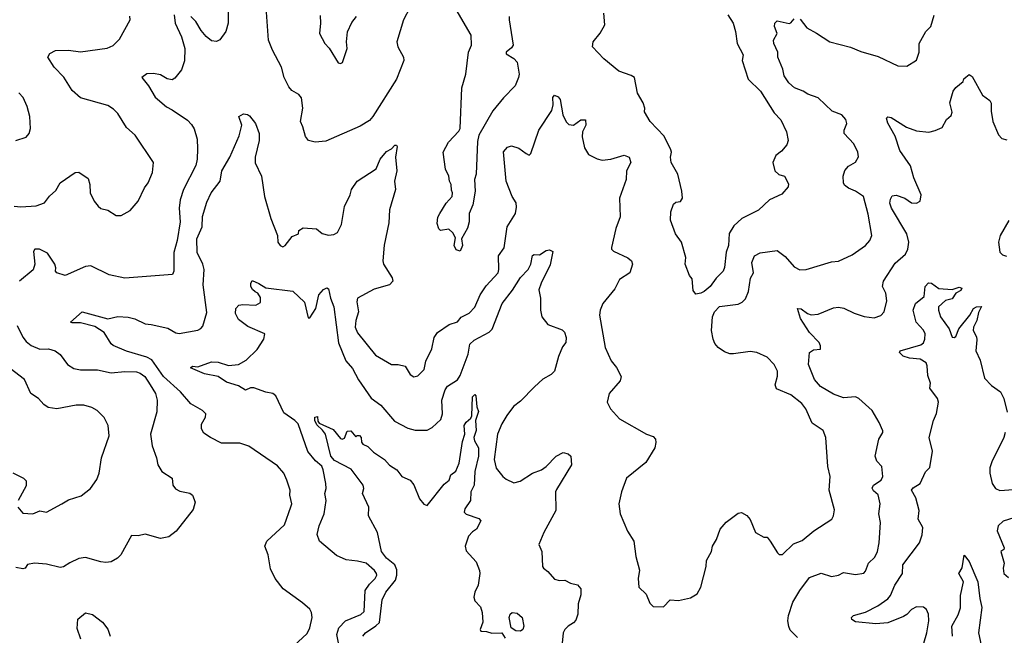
# Model space of a CAD drawing. Extents: x 2133489 to 2292442, y 756223 to 916462.
# Tile 71 of 256: x 2136787 to 2142581, y 839411 to 843035. Entities that reach past the tile are written whole.
import ezdxf

# ---------------------------------------------------------------- set-up
doc = ezdxf.new("R2010")
doc.units = 0

msp = doc.modelspace()

# ---------------------------------------------------------------- linework, layer by layer
at = {"layer": '0CON20XD'}
for points in [[(2137696.1, 843063.9), (2137701.9, 843015), (2137739.5, 842935), (2137759.1, 842865), (2137756.1, 842793.9), (2137739.8, 842740.2), (2137699.7, 842690.3), (2137685, 842681.2), (2137655, 842688.1), (2137615, 842711.1), (2137575, 842718.9), (2137535, 842715.7), (2137506.2, 842695), (2137545.5, 842645), (2137585, 842578.9), (2137651.6, 842521.6), (2137683.9, 842503.9), (2137775, 842444.3), (2137798.9, 842418.9), (2137813.2, 842393.2), (2137831.4, 842331.4), (2137833.8, 842275), (2137832.1, 842215), (2137823.1, 842176.9), (2137751.2, 842035), (2137732.3, 841975), (2137726.2, 841925), (2137730.9, 841845), (2137714.6, 841735), (2137694.5, 841665), (2137694, 841555), (2137686.2, 841535), (2137405, 841512.9), (2137313.1, 841533.1), (2137205, 841586.5), (2137175, 841582.5), (2137055, 841530), (2137005, 841544.3), (2136998, 841555), (2137000, 841575), (2136993.1, 841595), (2136951.5, 841661.5), (2136904.1, 841684.1), (2136876, 841684), (2136868.8, 841671.2), (2136876.9, 841595), (2136867.2, 841562.8), (2136786.2, 841495)], [(2138013.3, 843095), (2138013.1, 843015), (2137999.4, 842965), (2137965, 842917.5), (2137945, 842906.7), (2137915, 842911.2), (2137885, 842936), (2137855, 842972), (2137824, 843025), (2137794.5, 843054.5)], [(2139082.9, 843105), (2139046.2, 843035), (2139005.8, 842905), (2139011.4, 842875), (2139045.8, 842815), (2139047.5, 842795), (2139004.3, 842685), (2138865.6, 842465), (2138845, 842441.4), (2138790.9, 842409.1), (2138588.9, 842321.1), (2138525, 842314.2), (2138487.5, 842325), (2138468.3, 842348.3), (2138453.8, 842405), (2138439.2, 842435), (2138453.1, 842515), (2138445.7, 842575), (2138428.8, 842595), (2138388, 842618), (2138370.8, 842640.8), (2138343.8, 842695), (2138328.5, 842755), (2138275.5, 842855), (2138251.1, 842915), (2138237, 843107)], [(2138555, 843060), (2138558, 843015), (2138552, 842955), (2138582, 842895), (2138607.6, 842867.6), (2138660.7, 842780.7), (2138675, 842777.5), (2138685.9, 842784.1), (2138714, 842865), (2138710, 842905), (2138715.9, 842964.1), (2138741.7, 843018.3), (2138770, 843055)], [(2139327.5, 842032.5), (2139326.2, 842065), (2139316.2, 842085), (2139313.3, 842115), (2139292, 842155), (2139278.8, 842255), (2139310, 842315), (2139371.3, 842378.7), (2139379.4, 842395), (2139388, 842635), (2139411.9, 842715), (2139428.9, 842845), (2139446, 842885), (2139444, 842945), (2139356, 843095)], [(2140954.1, 843064.1), (2140984.7, 843014.7), (2140998.9, 842965), (2141008.2, 842895), (2141045, 842827.5), (2141037.5, 842795), (2141074.5, 842684.5), (2141146.5, 842615), (2141226.2, 842486.2), (2141265.7, 842445), (2141300, 842375), (2141308.8, 842325), (2141301.7, 842298.3), (2141269.7, 842260.3), (2141236.2, 842235), (2141218.8, 842195), (2141230, 842145), (2141254.3, 842124.3), (2141287.5, 842115), (2141310.7, 842069.3), (2141308.3, 842051.7), (2141272.3, 842007.7), (2141200, 841975), (2141135.4, 841914.6), (2141036, 841865), (2140988.9, 841821.1), (2140962.7, 841777.3), (2140957.5, 841705), (2140944.4, 841665.6), (2140934.3, 841575.7), (2140926, 841555), (2140885.7, 841514.3), (2140850, 841465), (2140815, 841434.4), (2140795, 841424.2), (2140765, 841420), (2140750.7, 841440.7), (2140745, 841510), (2140728.3, 841528.3), (2140703.3, 841595), (2140707.5, 841635), (2140681.2, 841725), (2140646.2, 841775), (2140615.8, 841855), (2140618.6, 841905), (2140635, 841950), (2140648.6, 841961.4), (2140675, 841965.8), (2140687.5, 841985), (2140684.4, 842025), (2140660, 842125), (2140620, 842195), (2140616.2, 842225), (2140623.3, 842255), (2140618.3, 842268.3), (2140578.9, 842348.9), (2140496.7, 842435), (2140463, 842493), (2140466.7, 842515), (2140456, 842545), (2140422.2, 842602.2), (2140404.5, 842694.5), (2140385, 842707.1), (2140312, 842732), (2140224.4, 842804.4), (2140157.5, 842875), (2140162, 842905), (2140203.6, 842956.4), (2140230.8, 843005), (2140224.1, 843074.1)], [(2141378.9, 843038.9), (2141418.3, 842988.3), (2141475, 842956), (2141555, 842905.6), (2141675, 842873.1), (2141737.6, 842847.6), (2141838.3, 842818.3), (2141955, 842764.3), (2142007.9, 842762.1), (2142065, 842796.2), (2142079.2, 842845), (2142080.8, 842895), (2142119.2, 842965), (2142149.2, 842995), (2142168.7, 843061.3)], [(2136755, 841938.1), (2136793.2, 841933.2), (2136885, 841940), (2136933.2, 841956.8), (2136963, 841997), (2137000.3, 842029.7), (2137025, 842074.2), (2137113.3, 842135), (2137135, 842137.5), (2137189.7, 842099.7), (2137200.8, 842065), (2137202.5, 842015), (2137225.9, 841965.9), (2137248.3, 841938.3), (2137265, 841923.3), (2137305, 841913.8), (2137355, 841882.5), (2137385, 841883.3), (2137437.3, 841912.7), (2137484.1, 841965.9), (2137521.4, 842045), (2137544, 842075), (2137569.2, 842135), (2137574, 842195), (2137466, 842355), (2137415, 842400), (2137365, 842484), (2137339.3, 842509.3), (2137305, 842530.8), (2137145, 842575.6), (2137095, 842619.2), (2137047.3, 842697.3), (2136990, 842755), (2136953.3, 842815), (2136963.6, 842836.4), (2136997, 842853), (2137075, 842855.6), (2137145, 842846.7), (2137302.6, 842867.4), (2137337.3, 842882.7), (2137375, 842921.2), (2137438, 843035), (2137435.7, 843055.7)], [(2138401.2, 839348.8), (2138478.9, 839421.1), (2138494.3, 839455), (2138507.5, 839515), (2138504.1, 839544.1), (2138493.9, 839563.9), (2138451.7, 839601.7), (2138336.7, 839685), (2138290, 839745), (2138262.8, 839802.8), (2138248.9, 839885), (2138230, 839935), (2138240.6, 839965), (2138345, 840062), (2138383.4, 840166.6), (2138388.1, 840185), (2138377.1, 840235), (2138378.8, 840265), (2138359.2, 840325), (2138340.8, 840365), (2138305, 840409.2), (2138135, 840524.2), (2138082.6, 840542.6), (2137975, 840542.9), (2137910, 840575), (2137871.3, 840601.3), (2137856.8, 840626.8), (2137856.9, 840653.1), (2137880.8, 840695), (2137882, 840715), (2137862.5, 840735), (2137795, 840774.5), (2137734.4, 840844.4), (2137633.6, 840935), (2137565, 841031.8), (2137535, 841048.6), (2137415, 841083.3), (2137337.3, 841117.3), (2137325.9, 841125.9), (2137285, 841194.2), (2137228.4, 841228.4), (2137145, 841250.9), (2137095, 841250), (2137086, 841255), (2137155.3, 841314.7), (2137305, 841274.8), (2137365, 841287.1), (2137425, 841284.6), (2137465, 841274.6), (2137525, 841245.4), (2137560.8, 841240.8), (2137659.1, 841219.1), (2137705, 841191.9), (2137725, 841186.9), (2137835, 841206.9), (2137853.5, 841216.5), (2137865, 841231.2), (2137888.2, 841311.8), (2137867.6, 841475), (2137871.8, 841565), (2137865.8, 841595.8), (2137831.2, 841665), (2137830, 841745), (2137860.7, 841815), (2137863.6, 841876.4), (2137888.1, 841961.9), (2137913.6, 842015), (2137966.7, 842085), (2137976.1, 842145), (2138024.5, 842225), (2138078.3, 842351.7), (2138093.8, 842415), (2138077.1, 842465), (2138105, 842480.3), (2138127.8, 842477.8), (2138139.3, 842469.3), (2138174.4, 842424.4), (2138196.4, 842365), (2138195.5, 842325), (2138172.1, 842225), (2138172.3, 842192.3), (2138210, 842115), (2138228.6, 841995), (2138264.3, 841864.3), (2138303.8, 841765), (2138306.7, 841725), (2138320, 841705), (2138335, 841698.8), (2138350, 841705), (2138391.2, 841758.8), (2138427.5, 841775), (2138430, 841795), (2138455, 841810), (2138533.9, 841803.9), (2138566.4, 841776.4), (2138605, 841766), (2138635, 841770), (2138657.8, 841782.2), (2138680.2, 841829.8), (2138698.9, 841935), (2138732, 842005), (2138740, 842035), (2138773.3, 842085), (2138885, 842156.7), (2138908.8, 842215), (2138945, 842258.8), (2138974.1, 842275.9), (2138995, 842296.2), (2139005, 842297.5), (2139008, 842288), (2138998.6, 842225), (2139006.7, 842145), (2138993.5, 842085), (2138998.5, 842035), (2138962.9, 841915), (2138959.8, 841840.2), (2138931.4, 841708.6), (2138923.1, 841615), (2138927.5, 841595), (2138978, 841515), (2138982, 841495), (2138963.3, 841475), (2138872.1, 841447.9), (2138774, 841395), (2138771.4, 841375), (2138780.9, 841315), (2138765, 841263.3), (2138761.2, 841225), (2138775, 841192.2), (2138880.5, 841060.5), (2138975, 841005.8), (2139015, 841005.7), (2139055, 840996), (2139085, 840946.2), (2139107, 840933), (2139130.7, 840939.3), (2139167.1, 840975), (2139177.5, 841025), (2139213.2, 841096.8), (2139226, 841165), (2139246.6, 841193.4), (2139315, 841240), (2139364.1, 841255.9), (2139385.6, 841284.4), (2139432.6, 841307.4), (2139465, 841342), (2139496.5, 841415), (2139531.5, 841468.5), (2139601.8, 841545), (2139607.5, 841565), (2139604.6, 841645), (2139638, 841692), (2139656.2, 841815), (2139704.6, 841895), (2139711.1, 841931.1), (2139708, 841958), (2139684.4, 841995), (2139650.4, 842085), (2139635, 842257.5), (2139656.7, 842285), (2139681.7, 842291.7), (2139725, 842278.8), (2139768.3, 842248.3), (2139785, 842237.5), (2139795, 842247.5), (2139841.4, 842385), (2139919.2, 842500.8), (2139925.5, 842535), (2139923.5, 842576.5), (2139935, 842590.8), (2139955, 842581.4), (2139967.8, 842565), (2139983.6, 842475), (2140003.4, 842433.4), (2140017.7, 842417.7), (2140045, 842413.8), (2140090, 842445), (2140116.7, 842445), (2140119.2, 842415), (2140099.4, 842375), (2140096.9, 842345), (2140110.2, 842280.2), (2140135, 842240.8), (2140185, 842215.7), (2140215, 842208.1), (2140265, 842214.4), (2140345, 842237.1), (2140372.9, 842225), (2140384.3, 842195), (2140358.6, 842145), (2140356.7, 842095), (2140317.1, 841985), (2140321.1, 841875), (2140295.6, 841805), (2140269.2, 841695), (2140270, 841685), (2140282.2, 841672.2), (2140365, 841634), (2140387.5, 841615), (2140394, 841595), (2140377.5, 841545), (2140315.8, 841505), (2140290, 841450), (2140218, 841365), (2140202, 841325), (2140199.2, 841295), (2140232.5, 841105), (2140267.3, 841027.3), (2140298.3, 840988.3), (2140326, 840935), (2140320.5, 840909.5), (2140256.7, 840835), (2140243.6, 840783.6), (2140263.3, 840745), (2140316.7, 840685), (2140475, 840594.2), (2140515, 840582), (2140528, 840565), (2140530.8, 840545), (2140524, 840515), (2140471.3, 840428.7), (2140358.8, 840335), (2140328, 840255), (2140312, 840185), (2140320, 840125), (2140363.2, 840023.2), (2140400.8, 839965), (2140412.5, 839875), (2140433.8, 839795), (2140426, 839745), (2140431.2, 839695), (2140473.6, 839653.6), (2140495, 839600), (2140515, 839580), (2140575, 839577.5), (2140615, 839618.8), (2140663.9, 839616.1), (2140735, 839630.8), (2140774, 839655), (2140795.6, 839695), (2140826.9, 839815), (2140829.1, 839850.9), (2140858.9, 839905), (2140864.5, 839935.5), (2140888.1, 839975), (2140908.6, 840035), (2140943.8, 840076.2), (2141015, 840130), (2141035, 840133.3), (2141065, 840116.7), (2141085, 840092.5), (2141117.5, 840015), (2141165, 839987.5), (2141185, 839987.5), (2141204.1, 839964.1), (2141245.8, 839895.8), (2141256.1, 839886.1), (2141275, 839886.2), (2141341.3, 839948.7), (2141390.9, 839969.1), (2141460, 840025), (2141566.2, 840095), (2141576, 840115), (2141581.2, 840148.8), (2141550, 840265), (2141556.7, 840345), (2141541.9, 840405), (2141530, 840575), (2141515, 840616.7), (2141449.7, 840659.7), (2141412.2, 840745), (2141389.5, 840775), (2141325, 840827.1), (2141241.2, 840861.2), (2141233.5, 840885), (2141245.8, 840935.8), (2141245.8, 840965), (2141225.8, 841005), (2141185, 841049.2), (2141125, 841075.6), (2141085, 841082.2), (2140988.2, 841068.2), (2140965, 841068.8), (2140935, 841079.1), (2140896.9, 841105), (2140878.5, 841128.5), (2140867.3, 841155), (2140858.2, 841205), (2140863.8, 841285), (2140875.5, 841315), (2140905, 841346.4), (2141015, 841360.8), (2141037.8, 841372.3), (2141058, 841392), (2141076.7, 841435), (2141087.5, 841512.5), (2141105.5, 841544.5), (2141094.7, 841605), (2141111.4, 841645), (2141145, 841663.3), (2141245, 841675.6), (2141291.9, 841641.9), (2141345, 841580), (2141377.7, 841562.3), (2141415, 841563.8), (2141565, 841610), (2141605, 841614), (2141685, 841650.8), (2141765, 841706), (2141790, 841735), (2141802, 841765), (2141779.7, 841890.3), (2141753.4, 841993.4), (2141706.2, 842025), (2141663.8, 842043.8), (2141641.5, 842061.5), (2141635.7, 842075), (2141633.1, 842115), (2141641.7, 842148.3), (2141665, 842172.5), (2141704.4, 842195.6), (2141722.3, 842227.7), (2141719.4, 842255), (2141695.6, 842305), (2141639.2, 842365), (2141639.4, 842385), (2141653.5, 842425), (2141648.5, 842448.5), (2141625, 842474.5), (2141567.7, 842497.7), (2141485, 842575.7), (2141425, 842596.2), (2141397.5, 842615), (2141346.7, 842635), (2141313, 842663), (2141286.2, 842705), (2141277.5, 842745), (2141248, 842815), (2141248, 842845), (2141224, 842895), (2141222.5, 842915), (2141243.8, 842955), (2141229.4, 842995), (2141230, 843015), (2141245, 843029.2), (2141315, 843013.8), (2141325, 843016.7), (2141345, 843040)], [(2139667.5, 843055), (2139666.7, 843035), (2139690.6, 842885), (2139680.9, 842869.1), (2139650, 842845), (2139650, 842835), (2139695, 842806.7), (2139715.4, 842785), (2139725.5, 842715), (2139722.9, 842695), (2139702.5, 842645), (2139634.2, 842575), (2139571.2, 842498.8), (2139488.6, 842355), (2139480.9, 842319.1), (2139473.6, 842126.4), (2139462.5, 842095), (2139466.7, 842025), (2139453.3, 841945), (2139431.2, 841895), (2139432, 841845), (2139422.3, 841807.7), (2139386.7, 841745), (2139392.5, 841705), (2139378.3, 841671.7), (2139355, 841680), (2139343.8, 841705), (2139351.7, 841751.7), (2139335, 841780), (2139311.7, 841801.7), (2139263.9, 841793.9), (2139254.1, 841804.1), (2139243.8, 841835), (2139248, 841872), (2139258.8, 841895), (2139296.7, 841955), (2139331.2, 841995), (2139333.8, 842015), (2139327.5, 842032.5)], [(2141635, 840809.4), (2141575, 840830.8), (2141498.8, 840875), (2141465, 840916.7), (2141428, 841005), (2141433.8, 841075), (2141457.7, 841092.3), (2141500, 841095), (2141498.6, 841115), (2141491.9, 841135), (2141433.9, 841193.9), (2141381.2, 841275), (2141364.3, 841335.7), (2141385, 841332.2), (2141422.9, 841305), (2141445, 841298), (2141485, 841301.2), (2141575, 841338.9), (2141605, 841343.1), (2141636.4, 841336.4), (2141697, 841307), (2141757, 841287), (2141815, 841280), (2141855, 841293.8), (2141873.8, 841315), (2141889.7, 841380.3), (2141882.9, 841425), (2141864.3, 841465), (2141869.4, 841495), (2141938.6, 841601.4), (2141999.5, 841655), (2142013.8, 841685), (2142018.5, 841725), (2142008.4, 841775), (2141917.5, 841925), (2141908, 841955), (2141910.9, 841979.1), (2141921.9, 841998.1), (2141945, 842001.2), (2141995, 841984), (2142035, 841957.5), (2142065, 841954.3), (2142085, 841967.5), (2142092, 842005), (2142048.6, 842105), (2142028.6, 842175), (2141967.1, 842265), (2141938.7, 842348.7), (2141895, 842426.7), (2141888, 842455), (2141896, 842464), (2141915, 842460), (2142005, 842402), (2142065, 842380), (2142136.1, 842373.9), (2142175, 842382.5), (2142215, 842400), (2142241.7, 842448.3), (2142268.3, 842471.7), (2142275, 842490), (2142261.2, 842545), (2142280, 842615), (2142295, 842636.7), (2142339.3, 842670.7), (2142343, 842687), (2142355, 842697.5), (2142375, 842712.5), (2142391.7, 842701.7), (2142451.7, 842591.7), (2142495, 842560), (2142503, 842543), (2142503.6, 842496.4), (2142514.3, 842435), (2142547.6, 842357.6), (2142566.8, 842336.8), (2142595, 842328.1)], [(2136765, 842323.8), (2136825, 842343.3), (2136843.3, 842365), (2136850, 842395), (2136846.2, 842465), (2136831.2, 842525), (2136807.3, 842577.3), (2136782.5, 842605)], [(2142607.6, 841852.4), (2142556.1, 841765), (2142547.5, 841725), (2142555.6, 841665.6), (2142570.5, 841650.5), (2142593.6, 841643.6)], [(2138675.9, 839305), (2138653.1, 839415), (2138665, 839454.4), (2138705, 839495.3), (2138795, 839532.7), (2138815, 839551.4), (2138820.8, 839675), (2138845, 839712.1), (2138879.1, 839745), (2138888.2, 839765), (2138886.5, 839775), (2138875, 839792.2), (2138825.3, 839835.3), (2138775, 839848.1), (2138707.5, 839855), (2138650.7, 839880.7), (2138550.8, 839965), (2138537.5, 840005), (2138548.9, 840055), (2138578.5, 840125), (2138591.1, 840205), (2138581.8, 840245), (2138590, 840275), (2138588.5, 840305), (2138573.6, 840385), (2138565, 840405.7), (2138527.8, 840437.8), (2138483.6, 840493.6), (2138425.2, 840655.2), (2138405.8, 840675.8), (2138341.4, 840721.4), (2138295, 840820), (2138276.7, 840835), (2138235, 840842.7), (2138165, 840868.6), (2138145, 840867.2), (2138115, 840854.4), (2138075, 840880), (2138005, 840900.4), (2137955, 840934.6), (2137875, 840949.6), (2137792.5, 840985), (2137803.3, 840995), (2137835, 840990.6), (2137915, 841020.6), (2137955, 841018.7), (2138015, 840998.8), (2138075, 841004.4), (2138120.3, 841029.7), (2138185, 841094.2), (2138223.1, 841155), (2138228.8, 841185), (2138129.4, 841229.4), (2138075, 841270.8), (2138056.2, 841305), (2138060, 841335), (2138076.4, 841353.6), (2138100.8, 841359.2), (2138175.9, 841354.1), (2138205, 841370), (2138205, 841400), (2138187.5, 841425), (2138172.8, 841432.8), (2138156.6, 841446.6), (2138148.2, 841465), (2138147.5, 841482.5), (2138155, 841500), (2138195, 841482.5), (2138235, 841455.6), (2138395, 841436.2), (2138462.9, 841372.9), (2138485, 841280), (2138495, 841280), (2138530.6, 841335), (2138547.5, 841415), (2138575, 841446), (2138595, 841456.2), (2138605, 841451.2), (2138616.8, 841395), (2138636.1, 841345), (2138662.6, 841132.6), (2138706.3, 841026.3), (2138745, 840981.2), (2138780.5, 840915), (2138855, 840806.7), (2138912.2, 840765), (2138991.9, 840671.9), (2139071.2, 840631.2), (2139115, 840617.5), (2139185, 840619.1), (2139215, 840634.5), (2139265, 840681.9), (2139274.7, 840715), (2139271.7, 840795), (2139290.5, 840855), (2139305, 840876.7), (2139364.2, 840915.8), (2139379.9, 840940.1), (2139427, 841065), (2139436.8, 841125), (2139460.9, 841149.1), (2139550, 841195), (2139567.1, 841212.9), (2139626.4, 841365), (2139687.6, 841442.4), (2139735, 841517.5), (2139780, 841565), (2139794.3, 841595), (2139805, 841647.5), (2139815, 841652.5), (2139845, 841650), (2139885, 841676.7), (2139905, 841680), (2139925, 841670), (2139908.4, 841591.6), (2139855.6, 841485), (2139842.9, 841445), (2139852.5, 841395), (2139852.5, 841325), (2139860, 841285), (2139895, 841240), (2139979.7, 841209.7), (2139993.3, 841195), (2140003.3, 841165), (2140001.2, 841135), (2139980.3, 841109.7), (2139957, 841053), (2139934, 840965), (2139915, 840945.8), (2139865, 840918.1), (2139815.9, 840874.1), (2139735, 840789.4), (2139692.7, 840757.3), (2139654.5, 840705), (2139624.7, 840655.3), (2139598.9, 840595), (2139579.6, 840445), (2139591.4, 840395), (2139630.8, 840345), (2139649.1, 840329.1), (2139695, 840307.5), (2139732.4, 840317.6), (2139805, 840365.6), (2139857.5, 840385), (2139885.7, 840405), (2139944.6, 840465.4), (2139985, 840487.5), (2140015, 840480), (2140031.2, 840465), (2140034.2, 840415), (2139945, 840270), (2139940.6, 840255), (2139942.9, 840145), (2139871.1, 840015), (2139842, 839945), (2139858.8, 839905), (2139864, 839815), (2139870, 839805), (2139895, 839786.7), (2139935, 839741.2), (2139962.7, 839732.7), (2139995.8, 839735.8), (2140027.7, 839717.7), (2140068.6, 839708.6), (2140088.6, 839685), (2140088.3, 839648.3), (2140074.3, 839595), (2140072, 839535), (2140059.4, 839500.6), (2140046.8, 839483.2), (2140013.8, 839465), (2139994.2, 839445), (2139984.3, 839425), (2139978, 839345)], [(2142108.1, 839365), (2142125.6, 839425), (2142136.5, 839495), (2142134.4, 839535), (2142122.2, 839562.2), (2142105, 839577.1), (2142065, 839578.5), (2142035, 839563.5), (2142006.7, 839533.3), (2141987.8, 839522.2), (2141895, 839484.5), (2141825, 839477.5), (2141705, 839490), (2141684.3, 839504.3), (2141681.1, 839515), (2141692.8, 839527.2), (2141765, 839546.4), (2141836.4, 839583.6), (2141895, 839624.5), (2141911.2, 839645), (2141937.3, 839705), (2141981.5, 839775), (2141984.4, 839825), (2142081.4, 839955), (2142098.6, 840001.4), (2142102.5, 840045), (2142073.3, 840095), (2142080, 840145), (2142059.8, 840219.8), (2142035.8, 840265), (2142045, 840278.1), (2142085, 840304.4), (2142117.5, 840372.5), (2142142.3, 840397.7), (2142157.7, 840495), (2142138.6, 840575), (2142164.4, 840675), (2142182.6, 840717.4), (2142194.2, 840784.2), (2142188, 840805), (2142142.5, 840865), (2142146.7, 840895), (2142130.4, 840940.4), (2142127.1, 840997.1), (2142120.6, 841015), (2142085, 841036.9), (2142022.7, 841042.7), (2141985.8, 841054.2), (2141963.3, 841075), (2141967.5, 841085), (2142089.5, 841120.5), (2142105, 841132.9), (2142114, 841155), (2142116, 841186), (2142105, 841207.8), (2142063.1, 841255), (2142045.4, 841325), (2142058.5, 841365), (2142110, 841405), (2142115.5, 841465), (2142135, 841485.8), (2142153.1, 841483.1), (2142195, 841453.3), (2142275, 841446.7), (2142315, 841461.4), (2142332, 841455), (2142325, 841440.8), (2142296.7, 841425), (2142275, 841392.5), (2142235, 841382), (2142193.1, 841345), (2142192.9, 841325), (2142205.9, 841285.9), (2142256, 841215), (2142275, 841166.7), (2142285, 841163.3), (2142295, 841170), (2142314, 841215), (2142378.6, 841295), (2142400, 841335), (2142417.5, 841345), (2142445.9, 841345.9), (2142429.4, 841310.6), (2142419.5, 841265), (2142398.8, 841225), (2142398.5, 841205), (2142417.6, 841167.6), (2142419.6, 841150.4), (2142413.8, 841085), (2142439.8, 841029.8), (2142464.4, 840925), (2142505, 840882), (2142558.8, 840845), (2142578.8, 840805), (2142598.6, 840725)], [(2136772.2, 841235), (2136805.3, 841165.3), (2136825, 841140), (2136855, 841117.1), (2136905, 841095.8), (2136957.3, 841097.3), (2136995, 841085.7), (2137025, 841063.1), (2137068.2, 841005), (2137105, 840981.2), (2137145, 840974.2), (2137245, 840974.1), (2137325, 840956.4), (2137405, 840963.8), (2137475, 840962), (2137495.6, 840955), (2137522.7, 840935), (2137554.7, 840884.7), (2137585.5, 840835), (2137595.5, 840795), (2137593.2, 840726.8), (2137556.9, 840595), (2137567.1, 840527.1), (2137592.9, 840455), (2137600, 840415), (2137623.8, 840375), (2137683.8, 840335), (2137687.9, 840295), (2137703.8, 840273.8), (2137728.8, 840258.8), (2137787.8, 840247.8), (2137803.3, 840235), (2137820, 840195), (2137807.7, 840152.3), (2137707, 840023), (2137665, 839991.2), (2137615, 839980), (2137525, 840006.2), (2137485, 839996.2), (2137445, 839998.8), (2137381.4, 839885), (2137362, 839865), (2137325, 839844), (2137295, 839838.6), (2137265, 839842.9), (2137175, 839868), (2137135, 839863.8), (2137081.9, 839838.1), (2137045.5, 839814.5), (2137025, 839810), (2136945, 839829.2), (2136874.1, 839835.9), (2136833, 839827), (2136820, 839805), (2136805, 839802), (2136765, 839810.8)], [(2136776.7, 840165), (2136805, 840130), (2136865, 840126.2), (2136905, 840144), (2136945, 840136.2), (2137035.6, 840184.4), (2137075, 840208.8), (2137148.8, 840231.2), (2137204.2, 840275.8), (2137241.2, 840328.8), (2137255.6, 840364.4), (2137268.6, 840455), (2137314.2, 840585), (2137307.5, 840645), (2137283.4, 840693.4), (2137243.8, 840735), (2137212, 840752), (2137165, 840765.7), (2137120, 840765), (2137005, 840744.4), (2136955, 840751.1), (2136928.9, 840768.9), (2136898.1, 840805), (2136852.5, 840835), (2136815, 840916.7), (2136732.1, 840982.1)], [(2138806.5, 839405), (2138821.1, 839425), (2138883.7, 839466.3), (2138903.6, 839486.4), (2138920.8, 839619.2), (2138941.1, 839665), (2138998.4, 839735), (2139007.2, 839765), (2139006.7, 839796.7), (2138995.2, 839825.2), (2138946.2, 839865), (2138915.4, 839905), (2138892.9, 840015), (2138838.9, 840115), (2138841.4, 840165), (2138804.3, 840245), (2138812.2, 840275), (2138807.5, 840295), (2138738.1, 840388.1), (2138640.3, 840439.7), (2138618.6, 840465), (2138586.7, 840595), (2138569.3, 840619.3), (2138535, 840650), (2138523.5, 840675), (2138524.7, 840695), (2138539.1, 840699.1), (2138541.3, 840671.3), (2138549.7, 840659.7), (2138632.1, 840622.1), (2138675, 840568.8), (2138685, 840566.2), (2138697.7, 840572.3), (2138715, 840613.3), (2138735, 840613.8), (2138765, 840580), (2138773, 840587), (2138786.4, 840586.4), (2138796.7, 840575), (2138798.3, 840548.3), (2138807, 840537), (2138835, 840522), (2138868.7, 840488.7), (2138933.8, 840445), (2138963.3, 840413.3), (2139005.7, 840385), (2139035, 840346), (2139085.8, 840325), (2139106.3, 840296.3), (2139139.5, 840215), (2139165, 840181.9), (2139185, 840175.6), (2139285, 840300), (2139314, 840325), (2139324, 840355), (2139352.8, 840377.2), (2139373.3, 840425), (2139392.6, 840552.6), (2139407.1, 840595), (2139403.5, 840646.5), (2139414.8, 840665.2), (2139441.5, 840688.5), (2139446.8, 840703.2), (2139452.5, 840815), (2139465, 840828), (2139471.4, 840821.4), (2139477.8, 840755), (2139487.7, 840727.7), (2139470, 840675), (2139473.3, 840616.7), (2139458.9, 840575), (2139463.3, 840555), (2139486.2, 840515), (2139487.1, 840465), (2139464.5, 840375), (2139460.5, 840295), (2139442.5, 840255), (2139440.6, 840205), (2139407.1, 840155), (2139402.5, 840135), (2139415, 840123.1), (2139489.3, 840099.3), (2139500, 840085), (2139475.8, 840035), (2139450.9, 840019.1), (2139428.8, 839995), (2139409.2, 839935), (2139415, 839907.5), (2139472.3, 839842.3), (2139492.7, 839792.7), (2139495.7, 839775), (2139484.2, 839705), (2139465.7, 839665), (2139459.4, 839635), (2139465, 839613.8), (2139498.3, 839578.3), (2139508.6, 839545), (2139512.3, 839487.7), (2139497.5, 839445), (2139500, 839435), (2139535, 839433.3), (2139565, 839423.8), (2139625, 839426), (2139644.1, 839394.1)], [(2141365, 839396.9), (2141320.9, 839440.9), (2141312.3, 839462.3), (2141308, 839495), (2141311.9, 839528.1), (2141337.3, 839605), (2141378.5, 839675), (2141435, 839750.5), (2141503.9, 839776.1), (2141565, 839756.7), (2141604.5, 839765.5), (2141635, 839780), (2141705, 839769.2), (2141753.9, 839776.1), (2141765, 839787.5), (2141782.5, 839835), (2141819.3, 839870.7), (2141835.6, 839905), (2141845.6, 839955), (2141853.1, 840075), (2141843.1, 840125), (2141850.6, 840185), (2141837.9, 840237.9), (2141810.4, 840260.4), (2141804, 840276), (2141810.4, 840295), (2141856, 840325), (2141866.7, 840345), (2141860, 840405), (2141831.2, 840435), (2141821.2, 840465), (2141842, 840565), (2141865.9, 840604.1), (2141866, 840615), (2141845, 840664.3), (2141803.3, 840735), (2141725, 840805.8), (2141705, 840814.3), (2141635, 840809.4)], [(2142585.5, 840605), (2142578.2, 840575), (2142507.6, 840432.4), (2142496.6, 840396.6), (2142495.5, 840365), (2142510.5, 840305), (2142530, 840275), (2142554, 840264), (2142635, 840269.4)], [(2136747.2, 840367.2), (2136810, 840335), (2136825, 840320), (2136825, 840290), (2136778.8, 840205)], [(2142698.9, 840121.1), (2142575, 840082.7), (2142544.7, 840055.3), (2142538.2, 840025), (2142580, 839925), (2142577.5, 839915), (2142561.2, 839905), (2142581.1, 839835), (2142574.6, 839805), (2142578.1, 839775), (2142605, 839751.5)], [(2142276.2, 839405), (2142272.8, 839465), (2142309.6, 839530.4), (2142323, 839573), (2142324.1, 839645.9), (2142341.2, 839725), (2142312.5, 839775), (2142332.4, 839807.6), (2142345, 839882.5), (2142374.4, 839845), (2142425.6, 839725), (2142436.8, 839626.8), (2142449.4, 839575), (2142428.9, 839425), (2142445, 839352.5)], [(2137147, 839387), (2137125, 839450), (2137130, 839505), (2137175, 839543.3), (2137215, 839532.5), (2137275, 839488.8), (2137305, 839446), (2137319.4, 839405)], [(2139735, 839434.1), (2139706.6, 839436.6), (2139678.6, 839455), (2139666.5, 839515), (2139673.6, 839535), (2139684.7, 839545.3), (2139715, 839541.5), (2139744.6, 839515), (2139753.2, 839465), (2139747.3, 839445), (2139735, 839434.1)]]:
    msp.add_lwpolyline(points, dxfattribs=at)

doc.saveas('drawing.dxf')
